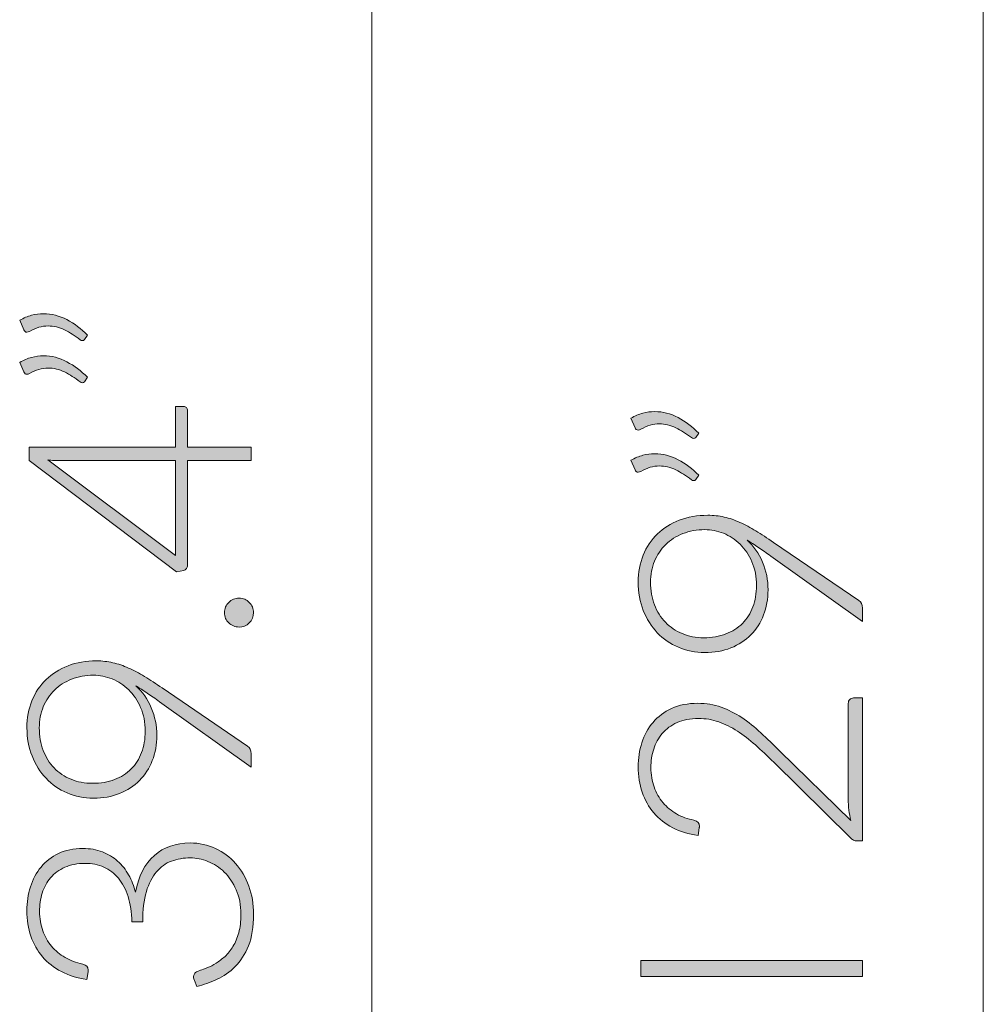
# Model space of a CAD drawing. Header units: inches. Extents: x 37 to 169, y -264 to -88.
# Tile 13 of 29: x 37.16 to 43.67, y -172.27 to -165.61. Entities that reach past the tile are written whole.
import ezdxf

# ---------------------------------------------------------------- set-up
doc = ezdxf.new("R2010")
doc.units = ezdxf.units.IN
doc.header["$MEASUREMENT"] = 0
doc.layers.add('Capa 1', color=7, linetype='Continuous')

# ---------------------------------------------------------------- blocks, each defined once
blk = doc.blocks.new('block 32')
at = {"layer": 'Capa 1'}
h = blk.add_hatch(color=250, dxfattribs=at)
h.dxf.hatch_style = 2
edge = h.paths.add_edge_path()
edge.add_spline(control_points=[(41.2939, -168.3043), (41.3208, -168.2888), (41.3475, -168.2774), (41.3739, -168.2702), (41.4004, -168.2633), (41.4269, -168.2598), (41.4538, -168.2598), (41.5089, -168.2598), (41.5618, -168.2733), (41.6126, -168.2998), (41.6634, -168.3267), (41.7096, -168.3618), (41.7513, -168.4045), (41.7513, -168.4045), (41.7322, -168.4342), (41.7322, -168.4342), (41.7279, -168.4393), (41.723, -168.4417), (41.7174, -168.4417), (41.7117, -168.4417), (41.7067, -168.4397), (41.7025, -168.4355), (41.6672, -168.4087), (41.6317, -168.3866), (41.5961, -168.3687), (41.5606, -168.3511), (41.5237, -168.3425), (41.4855, -168.3425), (41.4447, -168.3425), (41.4026, -168.3549), (41.3596, -168.3794), (41.3541, -168.3828), (41.3484, -168.3846), (41.3427, -168.3846), (41.3329, -168.3846), (41.3258, -168.3794), (41.3215, -168.3687), (41.3215, -168.3687), (41.2939, -168.3043), (41.2939, -168.3043)], knot_values=[0, 0, 0, 0, 1, 1, 1, 2, 2, 2, 3, 3, 3, 4, 4, 4, 5, 5, 5, 6, 6, 6, 7, 7, 7, 8, 8, 8, 9, 9, 9, 10, 10, 10, 11, 11, 11, 12, 12, 12, 13, 13, 13, 13], degree=3, periodic=1)
edge = h.paths.add_edge_path()
edge.add_spline(control_points=[(41.2939, -168.5888), (41.3208, -168.5733), (41.3475, -168.5623), (41.3739, -168.5551), (41.4004, -168.5479), (41.4269, -168.5444), (41.4538, -168.5444), (41.5089, -168.5444), (41.5618, -168.5578), (41.6126, -168.5847), (41.6634, -168.6116), (41.7096, -168.6464), (41.7513, -168.6894), (41.7513, -168.6894), (41.7322, -168.7191), (41.7322, -168.7191), (41.7279, -168.7242), (41.723, -168.7263), (41.7174, -168.7263), (41.7117, -168.7263), (41.7067, -168.7242), (41.7025, -168.7201), (41.6672, -168.6932), (41.6317, -168.6712), (41.5961, -168.6533), (41.5606, -168.636), (41.5237, -168.6271), (41.4855, -168.6271), (41.4447, -168.6271), (41.4026, -168.6395), (41.3596, -168.6643), (41.3541, -168.6677), (41.3484, -168.6691), (41.3427, -168.6691), (41.3329, -168.6691), (41.3258, -168.6643), (41.3215, -168.6533), (41.3215, -168.6533), (41.2939, -168.5888), (41.2939, -168.5888)], knot_values=[0, 0, 0, 0, 1, 1, 1, 2, 2, 2, 3, 3, 3, 4, 4, 4, 5, 5, 5, 6, 6, 6, 7, 7, 7, 8, 8, 8, 9, 9, 9, 10, 10, 10, 11, 11, 11, 12, 12, 12, 13, 13, 13, 13], degree=3, periodic=1)
h = blk.add_hatch(color=250, dxfattribs=at)
h.dxf.hatch_style = 2
edge = h.paths.add_edge_path()
edge.add_spline(control_points=[(42.22, -169.4642), (42.22, -169.5256), (42.21, -169.5821), (42.1898, -169.6341), (42.1697, -169.6861), (42.1411, -169.7309), (42.1035, -169.7684), (42.0662, -169.806), (42.0212, -169.8356), (41.9687, -169.857), (41.9161, -169.878), (41.8574, -169.8887), (41.7925, -169.8887), (41.7282, -169.8887), (41.6688, -169.877), (41.6142, -169.8529), (41.5594, -169.8294), (41.512, -169.7964), (41.4719, -169.7543), (41.4316, -169.7116), (41.4001, -169.6613), (41.3771, -169.6034), (41.3542, -169.5452), (41.3427, -169.4815), (41.3427, -169.4122), (41.3427, -169.3457), (41.3541, -169.2851), (41.3766, -169.23), (41.3992, -169.1742), (41.4311, -169.1266), (41.4724, -169.0867), (41.5136, -169.047), (41.563, -169.016), (41.6205, -168.9936), (41.6781, -168.9716), (41.742, -168.9606), (41.8126, -168.9606), (41.8514, -168.9606), (41.8884, -168.9647), (41.9237, -168.9726), (41.959, -168.9806), (41.9943, -168.9926), (42.0295, -169.0085), (42.0648, -169.0247), (42.101, -169.0436), (42.138, -169.066), (42.175, -169.0887), (42.2148, -169.1146), (42.257, -169.1435), (42.257, -169.1435), (42.8329, -169.5359), (42.8329, -169.5359), (42.8491, -169.5469), (42.8572, -169.5642), (42.8572, -169.5879), (42.8572, -169.5879), (42.8572, -169.6792), (42.8572, -169.6792), (42.8572, -169.6792), (42.2391, -169.2369), (42.2391, -169.2369), (42.2095, -169.2155), (42.1814, -169.1959), (42.1549, -169.178), (42.1285, -169.1597), (42.1029, -169.1435), (42.0782, -169.1287), (42.1234, -169.1693), (42.1583, -169.219), (42.183, -169.2775), (42.2078, -169.3354), (42.22, -169.3981), (42.22, -169.4642)], knot_values=[0, 0, 0, 0, 1, 1, 1, 2, 2, 2, 3, 3, 3, 4, 4, 4, 5, 5, 5, 6, 6, 6, 7, 7, 7, 8, 8, 8, 9, 9, 9, 10, 10, 10, 11, 11, 11, 12, 12, 12, 13, 13, 13, 14, 14, 14, 15, 15, 15, 16, 16, 16, 17, 17, 17, 18, 18, 18, 19, 19, 19, 20, 20, 20, 21, 21, 21, 22, 22, 22, 23, 23, 23, 24, 24, 24, 24], degree=3, periodic=1)
edge = h.paths.add_edge_path()
edge.add_spline(control_points=[(41.7935, -169.0577), (41.7392, -169.0577), (41.6894, -169.0667), (41.6443, -169.0843), (41.5992, -169.1018), (41.5606, -169.1266), (41.5284, -169.1583), (41.4963, -169.19), (41.4712, -169.2276), (41.4533, -169.271), (41.4354, -169.3144), (41.4262, -169.3619), (41.4262, -169.4133), (41.4262, -169.4684), (41.4352, -169.519), (41.4528, -169.5652), (41.4703, -169.6117), (41.4951, -169.651), (41.5268, -169.6837), (41.5585, -169.7164), (41.5966, -169.7419), (41.6405, -169.7605), (41.6848, -169.7788), (41.7332, -169.7881), (41.7861, -169.7881), (41.8412, -169.7881), (41.8908, -169.7795), (41.9349, -169.7626), (41.979, -169.7457), (42.0164, -169.7219), (42.047, -169.6909), (42.0777, -169.6606), (42.1011, -169.6234), (42.1173, -169.58), (42.1337, -169.5366), (42.1418, -169.4884), (42.1418, -169.4357), (42.1418, -169.3757), (42.1315, -169.3223), (42.111, -169.2755), (42.0906, -169.2283), (42.0638, -169.1886), (42.0307, -169.1563), (41.9974, -169.1239), (41.9602, -169.0991), (41.9189, -169.0825), (41.8777, -169.066), (41.8359, -169.0577), (41.7935, -169.0577)], knot_values=[0, 0, 0, 0, 1, 1, 1, 2, 2, 2, 3, 3, 3, 4, 4, 4, 5, 5, 5, 6, 6, 6, 7, 7, 7, 8, 8, 8, 9, 9, 9, 10, 10, 10, 11, 11, 11, 12, 12, 12, 13, 13, 13, 14, 14, 14, 15, 15, 15, 16, 16, 16, 16], degree=3, periodic=1)
h = blk.add_hatch(color=250, dxfattribs=at)
h.dxf.hatch_style = 2
edge = h.paths.add_edge_path()
edge.add_spline(control_points=[(41.3427, -170.6611), (41.3427, -170.6039), (41.351, -170.5495), (41.3675, -170.4974), (41.3842, -170.4454), (41.4092, -170.3999), (41.4428, -170.3603), (41.4762, -170.3207), (41.5182, -170.2897), (41.5687, -170.2663), (41.6192, -170.2428), (41.6782, -170.2311), (41.7459, -170.2311), (41.8024, -170.2311), (41.8548, -170.2401), (41.903, -170.2573), (41.9514, -170.2745), (41.9978, -170.298), (42.0422, -170.3276), (42.0867, -170.3572), (42.1299, -170.3917), (42.1719, -170.4309), (42.214, -170.4699), (42.2567, -170.5109), (42.3004, -170.5543), (42.3004, -170.5543), (42.7788, -171.0228), (42.7788, -171.0228), (42.7733, -171.0004), (42.769, -170.9766), (42.7662, -170.9525), (42.7633, -170.9284), (42.7619, -170.9036), (42.7619, -170.8788), (42.7619, -170.8788), (42.7619, -170.2325), (42.7619, -170.2325), (42.7619, -170.2211), (42.7653, -170.2118), (42.7719, -170.2053), (42.7786, -170.1987), (42.7872, -170.1953), (42.7979, -170.1953), (42.7979, -170.1953), (42.8572, -170.1953), (42.8572, -170.1953), (42.8572, -170.1953), (42.8572, -171.1613), (42.8572, -171.1613), (42.8572, -171.1613), (42.8212, -171.1613), (42.8212, -171.1613), (42.8134, -171.1613), (42.8055, -171.1596), (42.7974, -171.1558), (42.7893, -171.1517), (42.7824, -171.1472), (42.7767, -171.1413), (42.7767, -171.1413), (42.2593, -170.6301), (42.2593, -170.6301), (42.2162, -170.588), (42.1745, -170.5488), (42.1344, -170.5129), (42.0941, -170.4768), (42.0536, -170.4454), (42.0126, -170.4192), (41.9718, -170.3927), (41.9297, -170.3717), (41.8867, -170.3565), (41.8436, -170.3414), (41.7978, -170.3338), (41.749, -170.3338), (41.6941, -170.3338), (41.6462, -170.3431), (41.6057, -170.3613), (41.5651, -170.38), (41.5318, -170.4041), (41.5056, -170.4351), (41.4796, -170.4657), (41.4602, -170.5012), (41.4474, -170.5408), (41.4347, -170.5805), (41.4285, -170.6225), (41.4285, -170.6662), (41.4285, -170.7134), (41.4357, -170.7568), (41.4502, -170.7968), (41.4647, -170.8368), (41.4846, -170.8719), (41.5105, -170.9029), (41.5361, -170.9332), (41.567, -170.9587), (41.6025, -170.9791), (41.6381, -170.999), (41.677, -171.0132), (41.7194, -171.0207), (41.7442, -171.0276), (41.7565, -171.0421), (41.7565, -171.0631), (41.7565, -171.0645), (41.7563, -171.0662), (41.7559, -171.0683), (41.7556, -171.0704), (41.7554, -171.0724), (41.7554, -171.0738), (41.7554, -171.0738), (41.747, -171.1244), (41.747, -171.1244), (41.6827, -171.1158), (41.6255, -171.0986), (41.5756, -171.0721), (41.5255, -171.0455), (41.4831, -171.0125), (41.4485, -170.9722), (41.414, -170.9319), (41.3877, -170.8853), (41.3697, -170.8326), (41.3517, -170.7796), (41.3427, -170.7224), (41.3427, -170.6611)], knot_values=[0, 0, 0, 0, 1, 1, 1, 2, 2, 2, 3, 3, 3, 4, 4, 4, 5, 5, 5, 6, 6, 6, 7, 7, 7, 8, 8, 8, 9, 9, 9, 10, 10, 10, 11, 11, 11, 12, 12, 12, 13, 13, 13, 14, 14, 14, 15, 15, 15, 16, 16, 16, 17, 17, 17, 18, 18, 18, 19, 19, 19, 20, 20, 20, 21, 21, 21, 22, 22, 22, 23, 23, 23, 24, 24, 24, 25, 25, 25, 26, 26, 26, 27, 27, 27, 28, 28, 28, 29, 29, 29, 30, 30, 30, 31, 31, 31, 32, 32, 32, 33, 33, 33, 34, 34, 34, 35, 35, 35, 36, 36, 36, 37, 37, 37, 38, 38, 38, 39, 39, 39, 40, 40, 40, 40], degree=3, periodic=1)
h = blk.add_hatch(color=250, dxfattribs=at)
h.dxf.hatch_style = 2
h.paths.add_polyline_path([(42.8572, -171.9692), (42.8572, -172.078), (41.3596, -172.078), (41.3596, -171.9692)])
at = {"layer": 'Capa 1', "lineweight": 0}
blk.add_lwpolyline([(42.8572, -171.9692), (42.8572, -172.078), (41.3596, -172.078), (41.3596, -171.9692), (42.8572, -171.9692)], dxfattribs=at)
for points, knots in [([(41.2939, -168.3043), (41.3208, -168.2888), (41.3475, -168.2774), (41.3739, -168.2702), (41.4004, -168.2633), (41.4269, -168.2598), (41.4538, -168.2598), (41.5089, -168.2598), (41.5618, -168.2733), (41.6126, -168.2998), (41.6634, -168.3267), (41.7096, -168.3618), (41.7513, -168.4045), (41.7513, -168.4045), (41.7322, -168.4342), (41.7322, -168.4342), (41.7279, -168.4393), (41.723, -168.4417), (41.7174, -168.4417), (41.7117, -168.4417), (41.7067, -168.4397), (41.7025, -168.4355), (41.6672, -168.4087), (41.6317, -168.3866), (41.5961, -168.3687), (41.5606, -168.3511), (41.5237, -168.3425), (41.4855, -168.3425), (41.4447, -168.3425), (41.4026, -168.3549), (41.3596, -168.3794), (41.3541, -168.3828), (41.3484, -168.3846), (41.3427, -168.3846), (41.3329, -168.3846), (41.3258, -168.3794), (41.3215, -168.3687), (41.3215, -168.3687), (41.2939, -168.3043), (41.2939, -168.3043)], [0, 0, 0, 0, 1, 1, 1, 2, 2, 2, 3, 3, 3, 4, 4, 4, 5, 5, 5, 6, 6, 6, 7, 7, 7, 8, 8, 8, 9, 9, 9, 10, 10, 10, 11, 11, 11, 12, 12, 12, 13, 13, 13, 13]), ([(41.2939, -168.5888), (41.3208, -168.5733), (41.3475, -168.5623), (41.3739, -168.5551), (41.4004, -168.5479), (41.4269, -168.5444), (41.4538, -168.5444), (41.5089, -168.5444), (41.5618, -168.5578), (41.6126, -168.5847), (41.6634, -168.6116), (41.7096, -168.6464), (41.7513, -168.6894), (41.7513, -168.6894), (41.7322, -168.7191), (41.7322, -168.7191), (41.7279, -168.7242), (41.723, -168.7263), (41.7174, -168.7263), (41.7117, -168.7263), (41.7067, -168.7242), (41.7025, -168.7201), (41.6672, -168.6932), (41.6317, -168.6712), (41.5961, -168.6533), (41.5606, -168.636), (41.5237, -168.6271), (41.4855, -168.6271), (41.4447, -168.6271), (41.4026, -168.6395), (41.3596, -168.6643), (41.3541, -168.6677), (41.3484, -168.6691), (41.3427, -168.6691), (41.3329, -168.6691), (41.3258, -168.6643), (41.3215, -168.6533), (41.3215, -168.6533), (41.2939, -168.5888), (41.2939, -168.5888)], [0, 0, 0, 0, 1, 1, 1, 2, 2, 2, 3, 3, 3, 4, 4, 4, 5, 5, 5, 6, 6, 6, 7, 7, 7, 8, 8, 8, 9, 9, 9, 10, 10, 10, 11, 11, 11, 12, 12, 12, 13, 13, 13, 13]), ([(42.22, -169.4642), (42.22, -169.5256), (42.21, -169.5821), (42.1898, -169.6341), (42.1697, -169.6861), (42.1411, -169.7309), (42.1035, -169.7684), (42.0662, -169.806), (42.0212, -169.8356), (41.9687, -169.857), (41.9161, -169.878), (41.8574, -169.8887), (41.7925, -169.8887), (41.7282, -169.8887), (41.6688, -169.877), (41.6142, -169.8529), (41.5594, -169.8294), (41.512, -169.7964), (41.4719, -169.7543), (41.4316, -169.7116), (41.4001, -169.6613), (41.3771, -169.6034), (41.3542, -169.5452), (41.3427, -169.4815), (41.3427, -169.4122), (41.3427, -169.3457), (41.3541, -169.2851), (41.3766, -169.23), (41.3992, -169.1742), (41.4311, -169.1266), (41.4724, -169.0867), (41.5136, -169.047), (41.563, -169.016), (41.6205, -168.9936), (41.6781, -168.9716), (41.742, -168.9606), (41.8126, -168.9606), (41.8514, -168.9606), (41.8884, -168.9647), (41.9237, -168.9726), (41.959, -168.9806), (41.9943, -168.9926), (42.0295, -169.0085), (42.0648, -169.0247), (42.101, -169.0436), (42.138, -169.066), (42.175, -169.0887), (42.2148, -169.1146), (42.257, -169.1435), (42.257, -169.1435), (42.8329, -169.5359), (42.8329, -169.5359), (42.8491, -169.5469), (42.8572, -169.5642), (42.8572, -169.5879), (42.8572, -169.5879), (42.8572, -169.6792), (42.8572, -169.6792), (42.8572, -169.6792), (42.2391, -169.2369), (42.2391, -169.2369), (42.2095, -169.2155), (42.1814, -169.1959), (42.1549, -169.178), (42.1285, -169.1597), (42.1029, -169.1435), (42.0782, -169.1287), (42.1234, -169.1693), (42.1583, -169.219), (42.183, -169.2775), (42.2078, -169.3354), (42.22, -169.3981), (42.22, -169.4642)], [0, 0, 0, 0, 1, 1, 1, 2, 2, 2, 3, 3, 3, 4, 4, 4, 5, 5, 5, 6, 6, 6, 7, 7, 7, 8, 8, 8, 9, 9, 9, 10, 10, 10, 11, 11, 11, 12, 12, 12, 13, 13, 13, 14, 14, 14, 15, 15, 15, 16, 16, 16, 17, 17, 17, 18, 18, 18, 19, 19, 19, 20, 20, 20, 21, 21, 21, 22, 22, 22, 23, 23, 23, 24, 24, 24, 24]), ([(41.7935, -169.0577), (41.7392, -169.0577), (41.6894, -169.0667), (41.6443, -169.0843), (41.5992, -169.1018), (41.5606, -169.1266), (41.5284, -169.1583), (41.4963, -169.19), (41.4712, -169.2276), (41.4533, -169.271), (41.4354, -169.3144), (41.4262, -169.3619), (41.4262, -169.4133), (41.4262, -169.4684), (41.4352, -169.519), (41.4528, -169.5652), (41.4703, -169.6117), (41.4951, -169.651), (41.5268, -169.6837), (41.5585, -169.7164), (41.5966, -169.7419), (41.6405, -169.7605), (41.6848, -169.7788), (41.7332, -169.7881), (41.7861, -169.7881), (41.8412, -169.7881), (41.8908, -169.7795), (41.9349, -169.7626), (41.979, -169.7457), (42.0164, -169.7219), (42.047, -169.6909), (42.0777, -169.6606), (42.1011, -169.6234), (42.1173, -169.58), (42.1337, -169.5366), (42.1418, -169.4884), (42.1418, -169.4357), (42.1418, -169.3757), (42.1315, -169.3223), (42.111, -169.2755), (42.0906, -169.2283), (42.0638, -169.1886), (42.0307, -169.1563), (41.9974, -169.1239), (41.9602, -169.0991), (41.9189, -169.0825), (41.8777, -169.066), (41.8359, -169.0577), (41.7935, -169.0577)], [0, 0, 0, 0, 1, 1, 1, 2, 2, 2, 3, 3, 3, 4, 4, 4, 5, 5, 5, 6, 6, 6, 7, 7, 7, 8, 8, 8, 9, 9, 9, 10, 10, 10, 11, 11, 11, 12, 12, 12, 13, 13, 13, 14, 14, 14, 15, 15, 15, 16, 16, 16, 16]), ([(41.3427, -170.6611), (41.3427, -170.6039), (41.351, -170.5495), (41.3675, -170.4974), (41.3842, -170.4454), (41.4092, -170.3999), (41.4428, -170.3603), (41.4762, -170.3207), (41.5182, -170.2897), (41.5687, -170.2663), (41.6192, -170.2428), (41.6782, -170.2311), (41.7459, -170.2311), (41.8024, -170.2311), (41.8548, -170.2401), (41.903, -170.2573), (41.9514, -170.2745), (41.9978, -170.298), (42.0422, -170.3276), (42.0867, -170.3572), (42.1299, -170.3917), (42.1719, -170.4309), (42.214, -170.4699), (42.2567, -170.5109), (42.3004, -170.5543), (42.3004, -170.5543), (42.7788, -171.0228), (42.7788, -171.0228), (42.7733, -171.0004), (42.769, -170.9766), (42.7662, -170.9525), (42.7633, -170.9284), (42.7619, -170.9036), (42.7619, -170.8788), (42.7619, -170.8788), (42.7619, -170.2325), (42.7619, -170.2325), (42.7619, -170.2211), (42.7653, -170.2118), (42.7719, -170.2053), (42.7786, -170.1987), (42.7872, -170.1953), (42.7979, -170.1953), (42.7979, -170.1953), (42.8572, -170.1953), (42.8572, -170.1953), (42.8572, -170.1953), (42.8572, -171.1613), (42.8572, -171.1613), (42.8572, -171.1613), (42.8212, -171.1613), (42.8212, -171.1613), (42.8134, -171.1613), (42.8055, -171.1596), (42.7974, -171.1558), (42.7893, -171.1517), (42.7824, -171.1472), (42.7767, -171.1413), (42.7767, -171.1413), (42.2593, -170.6301), (42.2593, -170.6301), (42.2162, -170.588), (42.1745, -170.5488), (42.1344, -170.5129), (42.0941, -170.4768), (42.0536, -170.4454), (42.0126, -170.4192), (41.9718, -170.3927), (41.9297, -170.3717), (41.8867, -170.3565), (41.8436, -170.3414), (41.7978, -170.3338), (41.749, -170.3338), (41.6941, -170.3338), (41.6462, -170.3431), (41.6057, -170.3613), (41.5651, -170.38), (41.5318, -170.4041), (41.5056, -170.4351), (41.4796, -170.4657), (41.4602, -170.5012), (41.4474, -170.5408), (41.4347, -170.5805), (41.4285, -170.6225), (41.4285, -170.6662), (41.4285, -170.7134), (41.4357, -170.7568), (41.4502, -170.7968), (41.4647, -170.8368), (41.4846, -170.8719), (41.5105, -170.9029), (41.5361, -170.9332), (41.567, -170.9587), (41.6025, -170.9791), (41.6381, -170.999), (41.677, -171.0132), (41.7194, -171.0207), (41.7442, -171.0276), (41.7565, -171.0421), (41.7565, -171.0631), (41.7565, -171.0645), (41.7563, -171.0662), (41.7559, -171.0683), (41.7556, -171.0704), (41.7554, -171.0724), (41.7554, -171.0738), (41.7554, -171.0738), (41.747, -171.1244), (41.747, -171.1244), (41.6827, -171.1158), (41.6255, -171.0986), (41.5756, -171.0721), (41.5255, -171.0455), (41.4831, -171.0125), (41.4485, -170.9722), (41.414, -170.9319), (41.3877, -170.8853), (41.3697, -170.8326), (41.3517, -170.7796), (41.3427, -170.7224), (41.3427, -170.6611)], [0, 0, 0, 0, 1, 1, 1, 2, 2, 2, 3, 3, 3, 4, 4, 4, 5, 5, 5, 6, 6, 6, 7, 7, 7, 8, 8, 8, 9, 9, 9, 10, 10, 10, 11, 11, 11, 12, 12, 12, 13, 13, 13, 14, 14, 14, 15, 15, 15, 16, 16, 16, 17, 17, 17, 18, 18, 18, 19, 19, 19, 20, 20, 20, 21, 21, 21, 22, 22, 22, 23, 23, 23, 24, 24, 24, 25, 25, 25, 26, 26, 26, 27, 27, 27, 28, 28, 28, 29, 29, 29, 30, 30, 30, 31, 31, 31, 32, 32, 32, 33, 33, 33, 34, 34, 34, 35, 35, 35, 36, 36, 36, 37, 37, 37, 38, 38, 38, 39, 39, 39, 40, 40, 40, 40])]:
    blk.add_open_spline(points, degree=3, knots=knots, dxfattribs=at)
blk = doc.blocks.new('block 38')
at = {"layer": 'Capa 1'}
h = blk.add_hatch(color=250, dxfattribs=at)
h.dxf.hatch_style = 2
edge = h.paths.add_edge_path()
edge.add_spline(control_points=[(37.1643, -167.6428), (37.1912, -167.6273), (37.2179, -167.616), (37.2442, -167.6087), (37.2708, -167.6018), (37.2973, -167.5984), (37.3242, -167.5984), (37.3793, -167.5984), (37.4322, -167.6118), (37.483, -167.6383), (37.5338, -167.6652), (37.58, -167.7004), (37.6216, -167.7431), (37.6216, -167.7431), (37.6025, -167.7727), (37.6025, -167.7727), (37.5982, -167.7779), (37.5934, -167.7803), (37.5877, -167.7803), (37.582, -167.7803), (37.577, -167.7782), (37.5729, -167.7741), (37.5376, -167.7472), (37.5021, -167.7252), (37.4664, -167.7072), (37.431, -167.6897), (37.3941, -167.6811), (37.3559, -167.6811), (37.315, -167.6811), (37.273, -167.6935), (37.2299, -167.7179), (37.2244, -167.7214), (37.2187, -167.7231), (37.2131, -167.7231), (37.2032, -167.7231), (37.1962, -167.7179), (37.1919, -167.7072), (37.1919, -167.7072), (37.1643, -167.6428), (37.1643, -167.6428)], knot_values=[0, 0, 0, 0, 1, 1, 1, 2, 2, 2, 3, 3, 3, 4, 4, 4, 5, 5, 5, 6, 6, 6, 7, 7, 7, 8, 8, 8, 9, 9, 9, 10, 10, 10, 11, 11, 11, 12, 12, 12, 13, 13, 13, 13], degree=3, periodic=1)
edge = h.paths.add_edge_path()
edge.add_spline(control_points=[(37.1643, -167.9274), (37.1912, -167.9119), (37.2179, -167.9009), (37.2442, -167.8936), (37.2708, -167.8864), (37.2973, -167.8829), (37.3242, -167.8829), (37.3793, -167.8829), (37.4322, -167.8964), (37.483, -167.9233), (37.5338, -167.9501), (37.58, -167.9849), (37.6216, -168.028), (37.6216, -168.028), (37.6025, -168.0576), (37.6025, -168.0576), (37.5982, -168.0628), (37.5934, -168.0648), (37.5877, -168.0648), (37.582, -168.0648), (37.577, -168.0628), (37.5729, -168.0586), (37.5376, -168.0318), (37.5021, -168.0097), (37.4664, -167.9918), (37.431, -167.9746), (37.3941, -167.9656), (37.3559, -167.9656), (37.315, -167.9656), (37.273, -167.978), (37.2299, -168.0028), (37.2244, -168.0063), (37.2187, -168.0077), (37.2131, -168.0077), (37.2032, -168.0077), (37.1962, -168.0028), (37.1919, -167.9918), (37.1919, -167.9918), (37.1643, -167.9274), (37.1643, -167.9274)], knot_values=[0, 0, 0, 0, 1, 1, 1, 2, 2, 2, 3, 3, 3, 4, 4, 4, 5, 5, 5, 6, 6, 6, 7, 7, 7, 8, 8, 8, 9, 9, 9, 10, 10, 10, 11, 11, 11, 12, 12, 12, 13, 13, 13, 13], degree=3, periodic=1)
h = blk.add_hatch(color=250, dxfattribs=at)
h.dxf.hatch_style = 2
edge = h.paths.add_edge_path()
edge.add_spline(control_points=[(38.2175, -168.4996), (38.2175, -168.4996), (38.2175, -168.2257), (38.2175, -168.2257), (38.2175, -168.2257), (38.2724, -168.2257), (38.2724, -168.2257), (38.2802, -168.2257), (38.2864, -168.2281), (38.291, -168.2326), (38.2955, -168.2371), (38.2979, -168.2447), (38.2979, -168.2543), (38.2979, -168.2543), (38.2979, -168.4996), (38.2979, -168.4996), (38.2979, -168.4996), (38.7275, -168.4996), (38.7275, -168.4996), (38.7275, -168.4996), (38.7275, -168.5909), (38.7275, -168.5909), (38.7275, -168.5909), (38.2979, -168.5909), (38.2979, -168.5909), (38.2979, -168.5909), (38.2979, -169.2968), (38.2979, -169.2968), (38.2979, -169.3072), (38.2955, -169.3154), (38.291, -169.3209), (38.2864, -169.3268), (38.2802, -169.3306), (38.2724, -169.3326), (38.2724, -169.3326), (38.2226, -169.3423), (38.2226, -169.3423), (38.2226, -169.3423), (37.2279, -168.5899), (37.2279, -168.5899), (37.2279, -168.5899), (37.2279, -168.4996), (37.2279, -168.4996), (37.2279, -168.4996), (38.2175, -168.4996), (38.2175, -168.4996)], knot_values=[0, 0, 0, 0, 1, 1, 1, 2, 2, 2, 3, 3, 3, 4, 4, 4, 5, 5, 5, 6, 6, 6, 7, 7, 7, 8, 8, 8, 9, 9, 9, 10, 10, 10, 11, 11, 11, 12, 12, 12, 13, 13, 13, 14, 14, 14, 15, 15, 15, 15], degree=3, periodic=1)
edge = h.paths.add_edge_path()
edge.add_spline(control_points=[(37.4332, -168.5909), (37.4211, -168.5909), (37.4086, -168.5906), (37.3951, -168.5899), (37.3817, -168.5892), (37.3679, -168.5878), (37.3538, -168.5857), (37.3538, -168.5857), (38.2175, -169.232), (38.2175, -169.232), (38.2175, -169.232), (38.2175, -168.5909), (38.2175, -168.5909), (38.2175, -168.5909), (37.4332, -168.5909), (37.4332, -168.5909)], knot_values=[0, 0, 0, 0, 1, 1, 1, 2, 2, 2, 3, 3, 3, 4, 4, 4, 5, 5, 5, 5], degree=3, periodic=1)
h = blk.add_hatch(color=250, dxfattribs=at)
h.dxf.hatch_style = 2
edge = h.paths.add_edge_path()
edge.add_spline(control_points=[(38.646, -169.7157), (38.6326, -169.7157), (38.6199, -169.7137), (38.608, -169.7085), (38.5959, -169.7033), (38.5856, -169.6964), (38.5766, -169.6878), (38.5678, -169.6792), (38.5608, -169.6689), (38.5556, -169.6572), (38.5503, -169.6455), (38.5477, -169.6327), (38.5477, -169.6186), (38.5477, -169.6052), (38.5503, -169.5924), (38.5556, -169.5803), (38.5608, -169.5683), (38.5678, -169.558), (38.5766, -169.549), (38.5856, -169.5404), (38.5959, -169.5331), (38.608, -169.528), (38.6199, -169.5228), (38.6326, -169.5201), (38.646, -169.5201), (38.6602, -169.5201), (38.6731, -169.5228), (38.6846, -169.528), (38.6963, -169.5331), (38.7065, -169.5404), (38.7153, -169.549), (38.7243, -169.558), (38.731, -169.5683), (38.736, -169.5803), (38.741, -169.5924), (38.7434, -169.6052), (38.7434, -169.6186), (38.7434, -169.6461), (38.7341, -169.6692), (38.7153, -169.6878), (38.6967, -169.7068), (38.6736, -169.7157), (38.646, -169.7157)], knot_values=[0, 0, 0, 0, 1, 1, 1, 2, 2, 2, 3, 3, 3, 4, 4, 4, 5, 5, 5, 6, 6, 6, 7, 7, 7, 8, 8, 8, 9, 9, 9, 10, 10, 10, 11, 11, 11, 12, 12, 12, 13, 13, 13, 14, 14, 14, 14], degree=3, periodic=1)
h = blk.add_hatch(color=250, dxfattribs=at)
h.dxf.hatch_style = 2
edge = h.paths.add_edge_path()
edge.add_spline(control_points=[(38.0904, -170.4482), (38.0904, -170.5095), (38.0804, -170.5663), (38.0602, -170.6184), (38.0401, -170.67), (38.0115, -170.7148), (37.9739, -170.7527), (37.9365, -170.7903), (37.8916, -170.8195), (37.839, -170.8409), (37.7865, -170.8623), (37.7278, -170.8726), (37.6628, -170.8726), (37.5986, -170.8726), (37.5391, -170.8609), (37.4845, -170.8371), (37.4298, -170.8133), (37.3824, -170.7806), (37.3423, -170.7382), (37.3019, -170.6959), (37.2704, -170.6456), (37.2475, -170.5873), (37.2246, -170.5295), (37.2131, -170.4654), (37.2131, -170.3965), (37.2131, -170.33), (37.2244, -170.269), (37.247, -170.2139), (37.2696, -170.1584), (37.3014, -170.1109), (37.3428, -170.0709), (37.3839, -170.0313), (37.4334, -170.0003), (37.4909, -169.9776), (37.5484, -169.9555), (37.6123, -169.9445), (37.683, -169.9445), (37.7217, -169.9445), (37.7588, -169.9486), (37.7941, -169.9569), (37.8294, -169.9648), (37.8647, -169.9769), (37.8998, -169.9927), (37.9352, -170.0086), (37.9713, -170.0279), (38.0084, -170.0503), (38.0454, -170.0727), (38.0852, -170.0988), (38.1274, -170.1278), (38.1274, -170.1278), (38.7032, -170.5202), (38.7032, -170.5202), (38.7194, -170.5308), (38.7275, -170.5481), (38.7275, -170.5722), (38.7275, -170.5722), (38.7275, -170.6631), (38.7275, -170.6631), (38.7275, -170.6631), (38.1095, -170.2208), (38.1095, -170.2208), (38.0798, -170.1994), (38.0518, -170.1801), (38.0252, -170.1622), (37.9989, -170.144), (37.9732, -170.1278), (37.9486, -170.1126), (37.9937, -170.1536), (38.0287, -170.2032), (38.0533, -170.2614), (38.0781, -170.3197), (38.0904, -170.382), (38.0904, -170.4482)], knot_values=[0, 0, 0, 0, 1, 1, 1, 2, 2, 2, 3, 3, 3, 4, 4, 4, 5, 5, 5, 6, 6, 6, 7, 7, 7, 8, 8, 8, 9, 9, 9, 10, 10, 10, 11, 11, 11, 12, 12, 12, 13, 13, 13, 14, 14, 14, 15, 15, 15, 16, 16, 16, 17, 17, 17, 18, 18, 18, 19, 19, 19, 20, 20, 20, 21, 21, 21, 22, 22, 22, 23, 23, 23, 24, 24, 24, 24], degree=3, periodic=1)
edge = h.paths.add_edge_path()
edge.add_spline(control_points=[(37.6639, -170.0416), (37.6096, -170.0416), (37.5598, -170.0506), (37.5147, -170.0685), (37.4695, -170.0857), (37.431, -170.1105), (37.3988, -170.1422), (37.3667, -170.1739), (37.3416, -170.2118), (37.3236, -170.2552), (37.3057, -170.2986), (37.2966, -170.3462), (37.2966, -170.3975), (37.2966, -170.4523), (37.3056, -170.5033), (37.3231, -170.5495), (37.3407, -170.5956), (37.3655, -170.6349), (37.3972, -170.668), (37.4289, -170.7007), (37.467, -170.7262), (37.5109, -170.7444), (37.5552, -170.763), (37.6036, -170.772), (37.6564, -170.772), (37.7116, -170.772), (37.7612, -170.7637), (37.8053, -170.7465), (37.8494, -170.73), (37.8867, -170.7059), (37.9174, -170.6752), (37.9481, -170.6445), (37.9715, -170.6073), (37.9877, -170.5639), (38.0041, -170.5205), (38.0122, -170.4726), (38.0122, -170.4199), (38.0122, -170.36), (38.0018, -170.3062), (37.9813, -170.2594), (37.961, -170.2125), (37.9341, -170.1726), (37.901, -170.1402), (37.8678, -170.1078), (37.8306, -170.0833), (37.7893, -170.0668), (37.7481, -170.0499), (37.7062, -170.0416), (37.6639, -170.0416)], knot_values=[0, 0, 0, 0, 1, 1, 1, 2, 2, 2, 3, 3, 3, 4, 4, 4, 5, 5, 5, 6, 6, 6, 7, 7, 7, 8, 8, 8, 9, 9, 9, 10, 10, 10, 11, 11, 11, 12, 12, 12, 13, 13, 13, 14, 14, 14, 15, 15, 15, 16, 16, 16, 16], degree=3, periodic=1)
h = blk.add_hatch(color=250, dxfattribs=at)
h.dxf.hatch_style = 2
edge = h.paths.add_edge_path()
edge.add_spline(control_points=[(37.2131, -171.6336), (37.2131, -171.5764), (37.221, -171.5223), (37.2368, -171.4717), (37.2527, -171.4211), (37.2766, -171.3763), (37.3083, -171.3377), (37.34, -171.2991), (37.3796, -171.2684), (37.4268, -171.2461), (37.474, -171.2237), (37.5288, -171.2123), (37.5908, -171.2123), (37.6396, -171.2123), (37.6835, -171.2199), (37.7226, -171.235), (37.7619, -171.2502), (37.7961, -171.2709), (37.8258, -171.2977), (37.8554, -171.3239), (37.8804, -171.3553), (37.9004, -171.3914), (37.9205, -171.4273), (37.9358, -171.4665), (37.9465, -171.5086), (37.967, -171.3987), (38.0094, -171.3156), (38.074, -171.2595), (38.1386, -171.2033), (38.2192, -171.1751), (38.3158, -171.1751), (38.3772, -171.1751), (38.4342, -171.1875), (38.4867, -171.2123), (38.5392, -171.2371), (38.5847, -171.2709), (38.6228, -171.3139), (38.6609, -171.357), (38.6907, -171.408), (38.7122, -171.4665), (38.7337, -171.5251), (38.7444, -171.5885), (38.7444, -171.6567), (38.7444, -171.7421), (38.733, -171.8131), (38.7101, -171.8703), (38.6872, -171.9268), (38.6572, -171.9737), (38.6206, -172.0102), (38.584, -172.047), (38.5429, -172.0756), (38.4974, -172.0963), (38.4517, -172.1166), (38.4064, -172.1332), (38.3613, -172.1459), (38.3613, -172.1459), (38.3444, -172.1056), (38.3444, -172.1056), (38.3408, -172.097), (38.3391, -172.0891), (38.3391, -172.0811), (38.3391, -172.0736), (38.3408, -172.066), (38.3444, -172.0591), (38.3479, -172.0522), (38.3546, -172.0467), (38.3646, -172.0432), (38.3646, -172.0432), (38.3856, -172.0357), (38.3856, -172.0357), (38.3983, -172.0315), (38.414, -172.0253), (38.4328, -172.0178), (38.4514, -172.0102), (38.4709, -171.9998), (38.491, -171.9874), (38.5112, -171.975), (38.5312, -171.9599), (38.5513, -171.9416), (38.5715, -171.9234), (38.5894, -171.9006), (38.6052, -171.8744), (38.6212, -171.8479), (38.634, -171.8169), (38.644, -171.7814), (38.6538, -171.7456), (38.6588, -171.7042), (38.6588, -171.6581), (38.6588, -171.5943), (38.6481, -171.5389), (38.6269, -171.4913), (38.6057, -171.4438), (38.5789, -171.4038), (38.546, -171.3715), (38.5132, -171.3398), (38.4765, -171.3156), (38.4359, -171.2998), (38.3954, -171.2839), (38.356, -171.2757), (38.3179, -171.2757), (38.2721, -171.2757), (38.2294, -171.2833), (38.1899, -171.2977), (38.1505, -171.3122), (38.1164, -171.3363), (38.0878, -171.3701), (38.0592, -171.4038), (38.0366, -171.4486), (38.0201, -171.5037), (38.0035, -171.5596), (37.9951, -171.6278), (37.9951, -171.7087), (37.9951, -171.7087), (37.9221, -171.7087), (37.9221, -171.7087), (37.9207, -171.6436), (37.9121, -171.5864), (37.8962, -171.5375), (37.8804, -171.4879), (37.8587, -171.4466), (37.8311, -171.4135), (37.8035, -171.3804), (37.7708, -171.3553), (37.7328, -171.3384), (37.6945, -171.3212), (37.6527, -171.3129), (37.6068, -171.3129), (37.5538, -171.3129), (37.508, -171.3218), (37.4692, -171.3394), (37.4304, -171.357), (37.3982, -171.3804), (37.3729, -171.41), (37.3474, -171.4397), (37.3288, -171.4745), (37.3168, -171.5141), (37.3047, -171.5534), (37.2988, -171.5947), (37.2988, -171.6378), (37.2988, -171.685), (37.3059, -171.7284), (37.3199, -171.768), (37.334, -171.8076), (37.3538, -171.8424), (37.3793, -171.8727), (37.4046, -171.903), (37.4351, -171.9285), (37.4708, -171.9488), (37.5064, -171.9695), (37.546, -171.9847), (37.5898, -171.9943), (37.6146, -172.0002), (37.6268, -172.0129), (37.6268, -172.0336), (37.6268, -172.0384), (37.6265, -172.0426), (37.6258, -172.0453), (37.6258, -172.0453), (37.6173, -172.097), (37.6173, -172.097), (37.5531, -172.088), (37.4959, -172.0701), (37.4459, -172.0443), (37.3958, -172.0181), (37.3534, -171.985), (37.3188, -171.9447), (37.2844, -171.9048), (37.258, -171.8579), (37.2401, -171.8048), (37.222, -171.7521), (37.2131, -171.6949), (37.2131, -171.6336)], knot_values=[0, 0, 0, 0, 1, 1, 1, 2, 2, 2, 3, 3, 3, 4, 4, 4, 5, 5, 5, 6, 6, 6, 7, 7, 7, 8, 8, 8, 9, 9, 9, 10, 10, 10, 11, 11, 11, 12, 12, 12, 13, 13, 13, 14, 14, 14, 15, 15, 15, 16, 16, 16, 17, 17, 17, 18, 18, 18, 19, 19, 19, 20, 20, 20, 21, 21, 21, 22, 22, 22, 23, 23, 23, 24, 24, 24, 25, 25, 25, 26, 26, 26, 27, 27, 27, 28, 28, 28, 29, 29, 29, 30, 30, 30, 31, 31, 31, 32, 32, 32, 33, 33, 33, 34, 34, 34, 35, 35, 35, 36, 36, 36, 37, 37, 37, 38, 38, 38, 39, 39, 39, 40, 40, 40, 41, 41, 41, 42, 42, 42, 43, 43, 43, 44, 44, 44, 45, 45, 45, 46, 46, 46, 47, 47, 47, 48, 48, 48, 49, 49, 49, 50, 50, 50, 51, 51, 51, 52, 52, 52, 53, 53, 53, 54, 54, 54, 55, 55, 55, 56, 56, 56, 57, 57, 57, 57], degree=3, periodic=1)
at = {"layer": 'Capa 1', "lineweight": 0}
for points, knots in [([(37.1643, -167.6428), (37.1912, -167.6273), (37.2179, -167.616), (37.2442, -167.6087), (37.2708, -167.6018), (37.2973, -167.5984), (37.3242, -167.5984), (37.3793, -167.5984), (37.4322, -167.6118), (37.483, -167.6383), (37.5338, -167.6652), (37.58, -167.7004), (37.6216, -167.7431), (37.6216, -167.7431), (37.6025, -167.7727), (37.6025, -167.7727), (37.5982, -167.7779), (37.5934, -167.7803), (37.5877, -167.7803), (37.582, -167.7803), (37.577, -167.7782), (37.5729, -167.7741), (37.5376, -167.7472), (37.5021, -167.7252), (37.4664, -167.7072), (37.431, -167.6897), (37.3941, -167.6811), (37.3559, -167.6811), (37.315, -167.6811), (37.273, -167.6935), (37.2299, -167.7179), (37.2244, -167.7214), (37.2187, -167.7231), (37.2131, -167.7231), (37.2032, -167.7231), (37.1962, -167.7179), (37.1919, -167.7072), (37.1919, -167.7072), (37.1643, -167.6428), (37.1643, -167.6428)], [0, 0, 0, 0, 1, 1, 1, 2, 2, 2, 3, 3, 3, 4, 4, 4, 5, 5, 5, 6, 6, 6, 7, 7, 7, 8, 8, 8, 9, 9, 9, 10, 10, 10, 11, 11, 11, 12, 12, 12, 13, 13, 13, 13]), ([(37.1643, -167.9274), (37.1912, -167.9119), (37.2179, -167.9009), (37.2442, -167.8936), (37.2708, -167.8864), (37.2973, -167.8829), (37.3242, -167.8829), (37.3793, -167.8829), (37.4322, -167.8964), (37.483, -167.9233), (37.5338, -167.9501), (37.58, -167.9849), (37.6216, -168.028), (37.6216, -168.028), (37.6025, -168.0576), (37.6025, -168.0576), (37.5982, -168.0628), (37.5934, -168.0648), (37.5877, -168.0648), (37.582, -168.0648), (37.577, -168.0628), (37.5729, -168.0586), (37.5376, -168.0318), (37.5021, -168.0097), (37.4664, -167.9918), (37.431, -167.9746), (37.3941, -167.9656), (37.3559, -167.9656), (37.315, -167.9656), (37.273, -167.978), (37.2299, -168.0028), (37.2244, -168.0063), (37.2187, -168.0077), (37.2131, -168.0077), (37.2032, -168.0077), (37.1962, -168.0028), (37.1919, -167.9918), (37.1919, -167.9918), (37.1643, -167.9274), (37.1643, -167.9274)], [0, 0, 0, 0, 1, 1, 1, 2, 2, 2, 3, 3, 3, 4, 4, 4, 5, 5, 5, 6, 6, 6, 7, 7, 7, 8, 8, 8, 9, 9, 9, 10, 10, 10, 11, 11, 11, 12, 12, 12, 13, 13, 13, 13]), ([(38.2175, -168.4996), (38.2175, -168.4996), (38.2175, -168.2257), (38.2175, -168.2257), (38.2175, -168.2257), (38.2724, -168.2257), (38.2724, -168.2257), (38.2802, -168.2257), (38.2864, -168.2281), (38.291, -168.2326), (38.2955, -168.2371), (38.2979, -168.2447), (38.2979, -168.2543), (38.2979, -168.2543), (38.2979, -168.4996), (38.2979, -168.4996), (38.2979, -168.4996), (38.7275, -168.4996), (38.7275, -168.4996), (38.7275, -168.4996), (38.7275, -168.5909), (38.7275, -168.5909), (38.7275, -168.5909), (38.2979, -168.5909), (38.2979, -168.5909), (38.2979, -168.5909), (38.2979, -169.2968), (38.2979, -169.2968), (38.2979, -169.3072), (38.2955, -169.3154), (38.291, -169.3209), (38.2864, -169.3268), (38.2802, -169.3306), (38.2724, -169.3326), (38.2724, -169.3326), (38.2226, -169.3423), (38.2226, -169.3423), (38.2226, -169.3423), (37.2279, -168.5899), (37.2279, -168.5899), (37.2279, -168.5899), (37.2279, -168.4996), (37.2279, -168.4996), (37.2279, -168.4996), (38.2175, -168.4996), (38.2175, -168.4996)], [0, 0, 0, 0, 1, 1, 1, 2, 2, 2, 3, 3, 3, 4, 4, 4, 5, 5, 5, 6, 6, 6, 7, 7, 7, 8, 8, 8, 9, 9, 9, 10, 10, 10, 11, 11, 11, 12, 12, 12, 13, 13, 13, 14, 14, 14, 15, 15, 15, 15]), ([(37.4332, -168.5909), (37.4211, -168.5909), (37.4086, -168.5906), (37.3951, -168.5899), (37.3817, -168.5892), (37.3679, -168.5878), (37.3538, -168.5857), (37.3538, -168.5857), (38.2175, -169.232), (38.2175, -169.232), (38.2175, -169.232), (38.2175, -168.5909), (38.2175, -168.5909), (38.2175, -168.5909), (37.4332, -168.5909), (37.4332, -168.5909)], [0, 0, 0, 0, 1, 1, 1, 2, 2, 2, 3, 3, 3, 4, 4, 4, 5, 5, 5, 5]), ([(38.646, -169.7157), (38.6326, -169.7157), (38.6199, -169.7137), (38.608, -169.7085), (38.5959, -169.7033), (38.5856, -169.6964), (38.5766, -169.6878), (38.5678, -169.6792), (38.5608, -169.6689), (38.5556, -169.6572), (38.5503, -169.6455), (38.5477, -169.6327), (38.5477, -169.6186), (38.5477, -169.6052), (38.5503, -169.5924), (38.5556, -169.5803), (38.5608, -169.5683), (38.5678, -169.558), (38.5766, -169.549), (38.5856, -169.5404), (38.5959, -169.5331), (38.608, -169.528), (38.6199, -169.5228), (38.6326, -169.5201), (38.646, -169.5201), (38.6602, -169.5201), (38.6731, -169.5228), (38.6846, -169.528), (38.6963, -169.5331), (38.7065, -169.5404), (38.7153, -169.549), (38.7243, -169.558), (38.731, -169.5683), (38.736, -169.5803), (38.741, -169.5924), (38.7434, -169.6052), (38.7434, -169.6186), (38.7434, -169.6461), (38.7341, -169.6692), (38.7153, -169.6878), (38.6967, -169.7068), (38.6736, -169.7157), (38.646, -169.7157)], [0, 0, 0, 0, 1, 1, 1, 2, 2, 2, 3, 3, 3, 4, 4, 4, 5, 5, 5, 6, 6, 6, 7, 7, 7, 8, 8, 8, 9, 9, 9, 10, 10, 10, 11, 11, 11, 12, 12, 12, 13, 13, 13, 14, 14, 14, 14]), ([(38.0904, -170.4482), (38.0904, -170.5095), (38.0804, -170.5663), (38.0602, -170.6184), (38.0401, -170.67), (38.0115, -170.7148), (37.9739, -170.7527), (37.9365, -170.7903), (37.8916, -170.8195), (37.839, -170.8409), (37.7865, -170.8623), (37.7278, -170.8726), (37.6628, -170.8726), (37.5986, -170.8726), (37.5391, -170.8609), (37.4845, -170.8371), (37.4298, -170.8133), (37.3824, -170.7806), (37.3423, -170.7382), (37.3019, -170.6959), (37.2704, -170.6456), (37.2475, -170.5873), (37.2246, -170.5295), (37.2131, -170.4654), (37.2131, -170.3965), (37.2131, -170.33), (37.2244, -170.269), (37.247, -170.2139), (37.2696, -170.1584), (37.3014, -170.1109), (37.3428, -170.0709), (37.3839, -170.0313), (37.4334, -170.0003), (37.4909, -169.9776), (37.5484, -169.9555), (37.6123, -169.9445), (37.683, -169.9445), (37.7217, -169.9445), (37.7588, -169.9486), (37.7941, -169.9569), (37.8294, -169.9648), (37.8647, -169.9769), (37.8998, -169.9927), (37.9352, -170.0086), (37.9713, -170.0279), (38.0084, -170.0503), (38.0454, -170.0727), (38.0852, -170.0988), (38.1274, -170.1278), (38.1274, -170.1278), (38.7032, -170.5202), (38.7032, -170.5202), (38.7194, -170.5308), (38.7275, -170.5481), (38.7275, -170.5722), (38.7275, -170.5722), (38.7275, -170.6631), (38.7275, -170.6631), (38.7275, -170.6631), (38.1095, -170.2208), (38.1095, -170.2208), (38.0798, -170.1994), (38.0518, -170.1801), (38.0252, -170.1622), (37.9989, -170.144), (37.9732, -170.1278), (37.9486, -170.1126), (37.9937, -170.1536), (38.0287, -170.2032), (38.0533, -170.2614), (38.0781, -170.3197), (38.0904, -170.382), (38.0904, -170.4482)], [0, 0, 0, 0, 1, 1, 1, 2, 2, 2, 3, 3, 3, 4, 4, 4, 5, 5, 5, 6, 6, 6, 7, 7, 7, 8, 8, 8, 9, 9, 9, 10, 10, 10, 11, 11, 11, 12, 12, 12, 13, 13, 13, 14, 14, 14, 15, 15, 15, 16, 16, 16, 17, 17, 17, 18, 18, 18, 19, 19, 19, 20, 20, 20, 21, 21, 21, 22, 22, 22, 23, 23, 23, 24, 24, 24, 24]), ([(37.6639, -170.0416), (37.6096, -170.0416), (37.5598, -170.0506), (37.5147, -170.0685), (37.4695, -170.0857), (37.431, -170.1105), (37.3988, -170.1422), (37.3667, -170.1739), (37.3416, -170.2118), (37.3236, -170.2552), (37.3057, -170.2986), (37.2966, -170.3462), (37.2966, -170.3975), (37.2966, -170.4523), (37.3056, -170.5033), (37.3231, -170.5495), (37.3407, -170.5956), (37.3655, -170.6349), (37.3972, -170.668), (37.4289, -170.7007), (37.467, -170.7262), (37.5109, -170.7444), (37.5552, -170.763), (37.6036, -170.772), (37.6564, -170.772), (37.7116, -170.772), (37.7612, -170.7637), (37.8053, -170.7465), (37.8494, -170.73), (37.8867, -170.7059), (37.9174, -170.6752), (37.9481, -170.6445), (37.9715, -170.6073), (37.9877, -170.5639), (38.0041, -170.5205), (38.0122, -170.4726), (38.0122, -170.4199), (38.0122, -170.36), (38.0018, -170.3062), (37.9813, -170.2594), (37.961, -170.2125), (37.9341, -170.1726), (37.901, -170.1402), (37.8678, -170.1078), (37.8306, -170.0833), (37.7893, -170.0668), (37.7481, -170.0499), (37.7062, -170.0416), (37.6639, -170.0416)], [0, 0, 0, 0, 1, 1, 1, 2, 2, 2, 3, 3, 3, 4, 4, 4, 5, 5, 5, 6, 6, 6, 7, 7, 7, 8, 8, 8, 9, 9, 9, 10, 10, 10, 11, 11, 11, 12, 12, 12, 13, 13, 13, 14, 14, 14, 15, 15, 15, 16, 16, 16, 16]), ([(37.2131, -171.6336), (37.2131, -171.5764), (37.221, -171.5223), (37.2368, -171.4717), (37.2527, -171.4211), (37.2766, -171.3763), (37.3083, -171.3377), (37.34, -171.2991), (37.3796, -171.2684), (37.4268, -171.2461), (37.474, -171.2237), (37.5288, -171.2123), (37.5908, -171.2123), (37.6396, -171.2123), (37.6835, -171.2199), (37.7226, -171.235), (37.7619, -171.2502), (37.7961, -171.2709), (37.8258, -171.2977), (37.8554, -171.3239), (37.8804, -171.3553), (37.9004, -171.3914), (37.9205, -171.4273), (37.9358, -171.4665), (37.9465, -171.5086), (37.967, -171.3987), (38.0094, -171.3156), (38.074, -171.2595), (38.1386, -171.2033), (38.2192, -171.1751), (38.3158, -171.1751), (38.3772, -171.1751), (38.4342, -171.1875), (38.4867, -171.2123), (38.5392, -171.2371), (38.5847, -171.2709), (38.6228, -171.3139), (38.6609, -171.357), (38.6907, -171.408), (38.7122, -171.4665), (38.7337, -171.5251), (38.7444, -171.5885), (38.7444, -171.6567), (38.7444, -171.7421), (38.733, -171.8131), (38.7101, -171.8703), (38.6872, -171.9268), (38.6572, -171.9737), (38.6206, -172.0102), (38.584, -172.047), (38.5429, -172.0756), (38.4974, -172.0963), (38.4517, -172.1166), (38.4064, -172.1332), (38.3613, -172.1459), (38.3613, -172.1459), (38.3444, -172.1056), (38.3444, -172.1056), (38.3408, -172.097), (38.3391, -172.0891), (38.3391, -172.0811), (38.3391, -172.0736), (38.3408, -172.066), (38.3444, -172.0591), (38.3479, -172.0522), (38.3546, -172.0467), (38.3646, -172.0432), (38.3646, -172.0432), (38.3856, -172.0357), (38.3856, -172.0357), (38.3983, -172.0315), (38.414, -172.0253), (38.4328, -172.0178), (38.4514, -172.0102), (38.4709, -171.9998), (38.491, -171.9874), (38.5112, -171.975), (38.5312, -171.9599), (38.5513, -171.9416), (38.5715, -171.9234), (38.5894, -171.9006), (38.6052, -171.8744), (38.6212, -171.8479), (38.634, -171.8169), (38.644, -171.7814), (38.6538, -171.7456), (38.6588, -171.7042), (38.6588, -171.6581), (38.6588, -171.5943), (38.6481, -171.5389), (38.6269, -171.4913), (38.6057, -171.4438), (38.5789, -171.4038), (38.546, -171.3715), (38.5132, -171.3398), (38.4765, -171.3156), (38.4359, -171.2998), (38.3954, -171.2839), (38.356, -171.2757), (38.3179, -171.2757), (38.2721, -171.2757), (38.2294, -171.2833), (38.1899, -171.2977), (38.1505, -171.3122), (38.1164, -171.3363), (38.0878, -171.3701), (38.0592, -171.4038), (38.0366, -171.4486), (38.0201, -171.5037), (38.0035, -171.5596), (37.9951, -171.6278), (37.9951, -171.7087), (37.9951, -171.7087), (37.9221, -171.7087), (37.9221, -171.7087), (37.9207, -171.6436), (37.9121, -171.5864), (37.8962, -171.5375), (37.8804, -171.4879), (37.8587, -171.4466), (37.8311, -171.4135), (37.8035, -171.3804), (37.7708, -171.3553), (37.7328, -171.3384), (37.6945, -171.3212), (37.6527, -171.3129), (37.6068, -171.3129), (37.5538, -171.3129), (37.508, -171.3218), (37.4692, -171.3394), (37.4304, -171.357), (37.3982, -171.3804), (37.3729, -171.41), (37.3474, -171.4397), (37.3288, -171.4745), (37.3168, -171.5141), (37.3047, -171.5534), (37.2988, -171.5947), (37.2988, -171.6378), (37.2988, -171.685), (37.3059, -171.7284), (37.3199, -171.768), (37.334, -171.8076), (37.3538, -171.8424), (37.3793, -171.8727), (37.4046, -171.903), (37.4351, -171.9285), (37.4708, -171.9488), (37.5064, -171.9695), (37.546, -171.9847), (37.5898, -171.9943), (37.6146, -172.0002), (37.6268, -172.0129), (37.6268, -172.0336), (37.6268, -172.0384), (37.6265, -172.0426), (37.6258, -172.0453), (37.6258, -172.0453), (37.6173, -172.097), (37.6173, -172.097), (37.5531, -172.088), (37.4959, -172.0701), (37.4459, -172.0443), (37.3958, -172.0181), (37.3534, -171.985), (37.3188, -171.9447), (37.2844, -171.9048), (37.258, -171.8579), (37.2401, -171.8048), (37.222, -171.7521), (37.2131, -171.6949), (37.2131, -171.6336)], [0, 0, 0, 0, 1, 1, 1, 2, 2, 2, 3, 3, 3, 4, 4, 4, 5, 5, 5, 6, 6, 6, 7, 7, 7, 8, 8, 8, 9, 9, 9, 10, 10, 10, 11, 11, 11, 12, 12, 12, 13, 13, 13, 14, 14, 14, 15, 15, 15, 16, 16, 16, 17, 17, 17, 18, 18, 18, 19, 19, 19, 20, 20, 20, 21, 21, 21, 22, 22, 22, 23, 23, 23, 24, 24, 24, 25, 25, 25, 26, 26, 26, 27, 27, 27, 28, 28, 28, 29, 29, 29, 30, 30, 30, 31, 31, 31, 32, 32, 32, 33, 33, 33, 34, 34, 34, 35, 35, 35, 36, 36, 36, 37, 37, 37, 38, 38, 38, 39, 39, 39, 40, 40, 40, 41, 41, 41, 42, 42, 42, 43, 43, 43, 44, 44, 44, 45, 45, 45, 46, 46, 46, 47, 47, 47, 48, 48, 48, 49, 49, 49, 50, 50, 50, 51, 51, 51, 52, 52, 52, 53, 53, 53, 54, 54, 54, 55, 55, 55, 56, 56, 56, 57, 57, 57, 57])]:
    blk.add_open_spline(points, degree=3, knots=knots, dxfattribs=at)

msp = doc.modelspace()

# ---------------------------------------------------------------- linework, layer by layer
at = {"layer": 'Capa 1', "color": 7, "lineweight": 9}
for points in [[(39.5438, -153.827), (39.5438, -197.1363)], [(43.6742, -159.8345), (43.6742, -190.983)]]:
    msp.add_lwpolyline(points, dxfattribs=at)

# ---------------------------------------------------------------- block references
at = {"layer": 'Capa 1'}
for name in ['block 38', 'block 32']:
    msp.add_blockref(name, (0, 0), dxfattribs=at)

doc.saveas('drawing.dxf')
